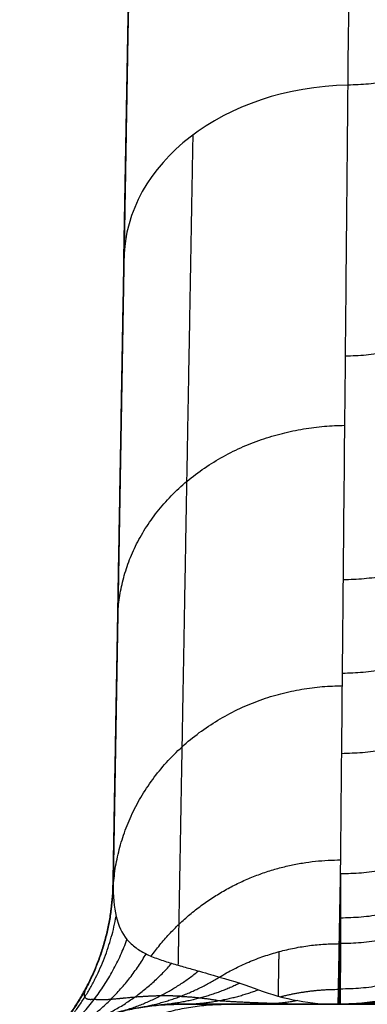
# Model space of a CAD drawing. Header units: millimetres. Extents: x -431 to 432, y -207 to 128.
# Tile 40 of 256: x -348.97 to -341.46, y 0 to 21.28. Entities that reach past the tile are written whole.
import ezdxf

# ---------------------------------------------------------------- set-up
doc = ezdxf.new("R2010")
doc.units = ezdxf.units.MM
doc.header["$MEASUREMENT"] = 0
doc.layers.add('Predefinito', color=7, linetype='Continuous', true_color=0x000000)

# ---------------------------------------------------------------- blocks, each defined once
blk = doc.blocks.new('Blocco 01')
at = {"layer": 'Predefinito'}
for p, q in [((-346.232, 43.99, -144.068), (-346.954, 2.607, -144.068)), ((-346.719, 16.126, -100.47), (-346.438, 32.216, -119.643)), ((-342.038, 1.311, -50.945), (-342.063, 1.311, -50.945)), ((-345.47, 0, 138.77), (-341.968, 0, 138.77))]:
    blk.add_line(p, q, dxfattribs=at)
at = {"layer": 'Predefinito', "extrusion": (-0.01122, -0.642817, 0.765938)}
blk.add_arc((-341.947, -56.879, -83.429), 5, 92.5333, 180, dxfattribs=at)
at = {"layer": 'Predefinito', "extrusion": (1, 0, 0)}
for centre, radius, start, end in [((81.147, -45.827, -342.049), 80, 183.66813, 188.68547), ((640, -10, -342.062), 640, 180, 183.668131)]:
    blk.add_arc(centre, radius, start, end, dxfattribs=at)
at = {"layer": 'Predefinito'}
for points, degree in [([(-346.213, 45.087, -210), (-346.584, 23.843, -210), (-346.955, 2.599, -210)], 2), ([(-341.873, 19.868, -97.259), (-341.826, 25.23, -103.651), (-341.778, 30.593, -110.044), (-341.731, 35.955, -116.437)], 3), ([(-342.035, 2.818, -62.093), (-342.036, 2.059, -58.438), (-342.037, 1.553, -54.723), (-342.038, 1.311, -50.945)], 3), ([(-346.955, 2.599, -210), (-346.955, 2.604, -166.045), (-346.954, 2.609, -122.091), (-346.954, 2.614, -78.136)], 3), ([(-342.087, 0, -10), (-342.087, 0, -23.658), (-342.079, 0.437, -37.316), (-342.063, 1.311, -50.945)], 3), ([(-342.038, 1.311, -50.945), (-342.041, 0.437, -37.311), (-342.044, 0, -23.662), (-342.048, 0, -10)], 3), ([(-344.657, 0.587, -50.995), (-344.353, 0.505, -46.783), (-344.06, 0.41, -42.56), (-343.812, 0.316, -38.321)], 3), ([(-343.812, 0.316, -38.321), (-343.259, 0.105, -28.885), (-342.674, 0, -19.443), (-342.087, 0, -10)], 3), ([(-345.548, 0, -38.115), (-345.797, 0, -42.328), (-346.092, -0.02, -46.528), (-346.398, -0.073, -50.724)], 3), ([(-342.087, 0, -10), (-343.262, 0, -19.369), (-344.435, 0, -28.738), (-345.548, 0, -38.115)], 3), ([(-342.048, 0, -10), (-342.067, 0, -10), (-342.087, 0, -10)], 2)]:
    blk.add_open_spline(points, degree=degree, dxfattribs=at)
for points, weights, degree in [([(-337.028, 23.697, -94.046), (-337.027, 19.982, -97.162), (-341.873, 19.868, -97.259)], [1, 0.717873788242, 1], 2), ([(-337.029, 18.205, -86.613), (-337.029, 14.091, -89.277), (-341.929, 14.009, -89.331)], [1, 0.714149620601, 1], 2), ([(-346.954, 2.614, -78.136), (-346.896, 5.948, -86.248), (-346.817, 10.488, -93.752), (-346.719, 16.126, -100.47)], [1, 0.992094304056, 0.992094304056, 1], 3), ([(-337.031, 13.673, -78.573), (-337.031, 9.225, -80.731), (-341.974, 9.175, -80.756)], [1, 0.711080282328, 1], 2), ([(-346.855, 8.315, -89.505), (-346.782, 12.467, -87.017), (-341.943, 12.517, -86.937)], [0.999999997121, 0.715940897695, 0.992967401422], 2), ([(-337.032, 11.777, -74.335), (-337.032, 7.187, -76.221), (-341.994, 7.152, -76.237)], [1, 0.709800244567, 1], 2), ([(-337.033, 10.151, -70.004), (-337.033, 5.44, -71.609), (-342.01, 5.418, -71.617)], [1, 0.708707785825, 1], 2), ([(-337.035, 7.714, -61.075), (-337.035, 2.818, -62.092), (-342.035, 2.818, -62.093)], [1, 0.707089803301, 0.99999986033], 2), ([(-346.954, 2.476, -77.387), (-346.733, 6.867, -75.626), (-341.996, 6.887, -75.584)], [0.987790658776, 0.720468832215, 0.997052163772], 2), ([(-342.037, 1.871, -56.565), (-337.037, 1.871, -56.564), (-337.037, 6.826, -55.893)], [1, 0.707095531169, 1], 2), ([(-337.038, 6.301, -50.624), (-337.038, 1.311, -50.944), (-342.038, 1.311, -50.945)], [1, 0.707101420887, 1], 2), ([(-337.043, 5.325, -30.322), (-337.043, 0.328, -30.482), (-342.043, 0.328, -30.483)], [1, 0.70710410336, 1], 2), ([(-337.082, 5, 134.56), (-337.082, -0.001, 134.56), (-342.082, 0, 134.559)], [1, 0.707077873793, 1.00005782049], 2), ([(-337.081, 5, 132.402), (-337.081, 0, 132.402), (-342.081, 0, 132.401)], [1, 0.707106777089, 1.00000000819], 2), ([(-337.081, 5, 133.481), (-337.081, 0, 133.481), (-342.081, 0, 133.48)], [1, 0.707106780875, 1.00000000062], 2), ([(-337.08, 5, 128.087), (-337.08, 0, 128.087), (-342.08, 0, 128.086)], [1, 0.707106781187, 1], 2), ([(-337.079, 5, 135.592), (-337.079, 0, 135.592), (-342.078, 0, 135.637)], [1, 0.707106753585, 1.0000000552], 2), ([(-337.072, 5, 136.083), (-337.072, 0, 136.083), (-342.071, 0, 136.175)], [1, 0.707102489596, 1.00000858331], 2), ([(-337.061, 5, 136.576), (-337.061, 0, 136.576), (-342.059, 0, 136.713)], [1, 0.707094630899, 1.00002430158], 2), ([(-337.048, 5, -9.999), (-337.048, 0, -9.999), (-342.048, 0, -10)], [0.999999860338, 0.707106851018, 1], 2), ([(-336.973, 5, 138.546), (-336.973, 0, 138.546), (-341.963, 0, 138.854)], [1, 0.707100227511, 1.00001310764], 2), ([(-336.818, 5, 140.504), (-336.818, 0, 140.504), (-341.795, 0, 140.984)], [1, 0.707107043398, 0.999999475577], 2), ([(-346.13, 1.039, -63.974), (-344.638, 3.121, -63.496), (-342.033, 3.121, -63.486)], [0.863876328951, 0.824155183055, 0.999783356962], 2), ([(-342.063, 1.311, -50.945), (-342.059, 1.551, -54.691), (-342.05, 2.055, -58.419), (-342.035, 2.818, -62.093)], [0.99999998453, 0.999999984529, 0.999999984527, 0.999999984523], 3), ([(-346.954, 2.607, -144.464), (-346.997, 0.148, -144.464), (-348.971, -1.319, -144.463)], [0.999999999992, 0.897336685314, 0.999999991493], 2), ([(-348.968, -1.309, -78.136), (-346.997, 0.158, -78.136), (-346.954, 2.614, -78.136)], [0.999999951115, 0.897481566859, 0.999999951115], 2), ([(-348.835, -1.21, -73.502), (-347.245, -0.043, -73.672), (-346.888, 1.901, -73.796)], [1, 0.92974774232, 0.999982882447], 2), ([(-348.422, -0.913, -68.904), (-347.178, -0.036, -69.178), (-346.654, 1.401, -69.404)], [0.999999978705, 0.955342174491, 1], 2), ([(-344.657, 0.587, -50.995), (-343.462, 1.311, -50.947), (-342.063, 1.311, -50.945)], [0.868178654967, 0.897330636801, 0.999999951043], 2), ([(-348, -0.645, -64.347), (-346.889, -0.019, -64.672), (-346.241, 1.09, -64.955)], [1, 0.967094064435, 1.00000001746], 2), ([(-343.371, 1.138, -50.958), (-343.378, 0.715, -44.371), (-343.384, 0.395, -37.778), (-343.388, 0.177, -31.181)], [0.915337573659, 0.915338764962, 0.915339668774, 0.915340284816], 3), ([(-347.44, -0.373, -59.829), (-346.418, 0.045, -60.145), (-345.689, 0.885, -60.429)], [1, 0.974625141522, 0.99999993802], 2), ([(-346.853, -0.174, -55.31), (-345.888, 0.087, -55.56), (-345.109, 0.721, -55.79)], [1, 0.979406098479, 0.999999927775], 2), ([(-346.398, -0.073, -50.724), (-345.464, 0.088, -50.864), (-344.657, 0.587, -50.995)], [1, 0.982137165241, 1], 2), ([(-344.214, 0.456, -44.668), (-345.039, 0.057, -44.551), (-345.952, -0.017, -44.426)], [1, 0.983343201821, 1], 2), ([(-347.507, 0.4, -210), (-347.507, 0.406, -166.048), (-347.506, 0.412, -122.093), (-347.505, 0.418, -78.136)], [0.948596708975, 0.948644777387, 0.948692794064, 0.948740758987], 3), ([(-345.548, 0, -38.115), (-344.651, 0, -38.221), (-343.812, 0.316, -38.321)], [1, 0.984094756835, 1], 2), ([(-343.339, 0.163, -30.366), (-342.72, 0.324, -30.361), (-342.081, 0.324, -30.36)], [0.917822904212, 0.950296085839, 0.999999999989], 2), ([(-348.477, -0.927, 135.334), (-347.175, 0, 135.328), (-345.577, 0, 135.321)], [0.999984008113, 0.952512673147, 0.999999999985], 2), ([(-348.476, -0.927, 129.897), (-347.175, 0, 129.897), (-345.576, 0, 129.898)], [0.99999999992, 0.952525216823, 1.00000000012], 2), ([(-348.474, -0.926, 120.256), (-347.172, 0, 120.256), (-345.575, 0, 120.257)], [1, 0.952561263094, 1], 2), ([(-345.496, 0.173, -50.862), (-345.199, 0.161, -46.66), (-344.91, 0.126, -42.447), (-344.665, 0.08, -38.22)], [0.991068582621, 0.991562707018, 0.991856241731, 0.992047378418], 3), ([(-344.665, 0.08, -38.22), (-343.847, 0.027, -28.812), (-342.968, 0, -19.406), (-342.087, 0, -10)], [0.992047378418, 0.992047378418, 1, 1], 3), ([(-342.962, 0.079, -24.163), (-343.393, 0, -24.053), (-343.841, 0, -24.055)], [1, 0.992047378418, 1], 2), ([(-348.471, -0.927, 135.963), (-347.169, 0, 135.945), (-345.571, 0, 135.923)], [0.999982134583, 0.952510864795, 0.999999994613], 2), ([(-348.463, -0.924, 81.693), (-347.163, 0, 81.693), (-345.568, 0, 81.693)], [0.999999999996, 0.952705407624, 1.00000000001], 2), ([(-348.443, -0.928, 137.221), (-347.141, 0, 137.179), (-345.543, 0, 137.127)], [1, 0.952496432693, 0.999999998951], 2), ([(-347.376, -0.928, 147.257), (-346.095, 0, 147.024), (-344.521, 0, 146.738)], [1.00000147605, 0.952451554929, 1.000000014], 2)]:
    blk.add_rational_spline(points, weights, degree=degree, dxfattribs=at)
for points, knots in [([(-342.035, 2.818, -62.093), (-342.029, 3.491, -65.331), (-342.02, 4.359, -68.506), (-342.005, 5.948, -73.173), (-342, 6.526, -74.713), (-341.988, 7.778, -77.761), (-341.981, 8.455, -79.273), (-341.961, 10.615, -83.723), (-341.946, 12.227, -86.581), (-341.912, 15.791, -92.082), (-341.893, 17.742, -94.725), (-341.873, 19.868, -97.259)], [0, 0, 0, 0, 0.00983891, 0.00983891, 0.01475836, 0.01475836, 0.01967781, 0.01967781, 0.02951672, 0.02951672, 0.03935562, 0.03935562, 0.03935562, 0.03935562]), ([(-348.974, -1.328, -210), (-348.826, -1.219, -210), (-348.683, -1.099, -210), (-348.407, -0.843, -210), (-348.275, -0.705, -210), (-348.027, -0.414, -210), (-347.91, -0.26, -210), (-347.695, 0.061, -210), (-347.596, 0.228, -210), (-347.418, 0.573, -210), (-347.34, 0.751, -210), (-347.204, 1.113, -210), (-347.147, 1.297, -210), (-347.055, 1.669, -210), (-347.02, 1.856, -210), (-346.971, 2.229, -210), (-346.958, 2.415, -210), (-346.955, 2.599, -210)], [0, 0, 0, 0, 0.000568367, 0.000568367, 0.001136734, 0.001136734, 0.001705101, 0.001705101, 0.002273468, 0.002273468, 0.002841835, 0.002841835, 0.003410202, 0.003410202, 0.003978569, 0.003978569, 0.004546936, 0.004546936, 0.004546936, 0.004546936]), ([(-346.954, 2.614, -78.136), (-346.959, 2.342, -76.698), (-346.937, 2.104, -75.251), (-346.839, 1.698, -72.339), (-346.763, 1.532, -70.878), (-346.654, 1.401, -69.404)], [0, 0, 0, 0, 0.004408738, 0.004408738, 0.008821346, 0.008821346, 0.008821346, 0.008821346]), ([(-346.654, 1.401, -69.404), (-346.597, 1.333, -68.627), (-346.531, 1.273, -67.851), (-346.386, 1.167, -66.303), (-346.305, 1.121, -65.531), (-346.134, 1.038, -63.992), (-346.042, 1.002, -63.222), (-345.851, 0.935, -61.685), (-345.753, 0.904, -60.919), (-345.556, 0.846, -59.396), (-345.457, 0.818, -58.631), (-345.264, 0.765, -57.101), (-345.171, 0.739, -56.337), (-344.998, 0.69, -54.817), (-344.917, 0.666, -54.052), (-344.773, 0.623, -52.523), (-344.71, 0.604, -51.758), (-344.657, 0.587, -50.995)], [0.00874054, 0.00874054, 0.00874054, 0.00874054, 0.01105769, 0.01105769, 0.01337481, 0.01337481, 0.01568399, 0.01568399, 0.01799144, 0.01799144, 0.02029824, 0.02029824, 0.02260279, 0.02260279, 0.02491491, 0.02491491, 0.02722593, 0.02722593, 0.02722593, 0.02722593]), ([(-345.548, 0, -38.115), (-345.556, 0, 9.936), (-345.565, 0, 63.993), (-345.575, 0, 121.053), (-345.577, 0, 130.438), (-345.577, 0, 133.816), (-345.577, 0, 134.567), (-345.578, 0, 134.942), (-345.573, 0, 136.069), (-345.557, 0, 136.819), (-345.469, 0, 139.071), (-345.359, 0, 140.572), (-345.115, 0, 142.824), (-345.021, 0, 143.574), (-344.805, 0, 145.075), (-344.684, 0, 145.826), (-344.282, 0, 148.071), (-343.964, 0, 149.55), (-342.86, 0, 153.935), (-341.93, 0, 156.79), (-340.241, 0, 160.968), (-339.629, 0, 162.344), (-338.637, 0, 164.381), (-338.294, 0, 165.055), (-337.583, 0, 166.396), (-337.214, 0, 167.063), (-335.318, 0, 170.357), (-333.628, 0, 172.872), (-330.835, 0, 176.467), (-329.858, 0, 177.639), (-327.835, 0, 179.899), (-326.788, 0, 180.988), (-323.547, 0, 184.136), (-321.252, 0, 186.077), (-317.608, 0, 188.754), (-316.36, 0, 189.608), (-314.437, 0, 190.827), (-313.786, 0, 191.224), (-312.476, 0, 191.991), (-311.817, 0, 192.362), (-308.494, 0, 194.158), (-305.758, 0, 195.399), (-300.134, 0, 197.5), (-297.246, 0, 198.36), (-292.796, 0, 199.354), (-291.296, 0, 199.634), (-289.026, 0, 199.977), (-288.265, 0, 200.079), (-287.119, 0, 200.211), (-286.736, 0, 200.252), (-285.968, 0, 200.326), (-285.583, 0, 200.359), (-279.031, 0, 200.908), (-273.002, 0, 201.912), (-261.204, 0, 204.849), (-255.435, 0, 206.781), (-246.981, 0, 210.392), (-244.196, 0, 211.715), (-240.072, 0, 213.886), (-238.702, 0, 214.643), (-236.005, 0, 216.207), (-234.676, 0, 217.014), (-230.745, 0, 219.513), (-228.201, 0, 221.28), (-224.497, 0, 224.081), (-223.281, 0, 225.039), (-221.486, 0, 226.515), (-220.893, 0, 227.013), (-219.715, 0, 228.022), (-219.126, 0, 228.527), (-213.81, 0, 233.046), (-209.001, 0, 236.952), (-201.663, 0, 242.645), (-199.196, 0, 244.515), (-194.22, 0, 248.2), (-191.711, 0, 250.015), (-184.139, 0, 255.366), (-179.026, 0, 258.809), (-163.5, 0, 268.774), (-152.898, 0, 274.932), (-140.69, 0, 281.32), (-139.33, 0, 282.022), (-136.598, 0, 283.405), (-135.227, 0, 284.086), (-131.098, 0, 286.099), (-128.323, 0, 287.4), (-119.937, 0, 291.179), (-114.261, 0, 293.535), (-105.617, 0, 296.819), (-102.714, 0, 297.872), (-96.865, 0, 299.894), (-93.917, 0, 300.863), (-85.017, 0, 303.638), (-79.055, 0, 305.3), (-61.083, 0, 309.728), (-48.988, 0, 311.938), (-24.575, 0, 314.902), (-12.257, 0, 315.655), (0.177, 0, 315.65)], [0.014286, 0.014286, 0.014286, 0.014286, 0.1584361, 0.1764549, 0.1854643, 0.1865905, 0.1865905, 0.1877167, 0.1877167, 0.189969, 0.189969, 0.1944737, 0.1944737, 0.196726, 0.196726, 0.1989784, 0.1989784, 0.2034831, 0.2034831, 0.2124925, 0.2124925, 0.2169972, 0.2169972, 0.2192495, 0.2192495, 0.2215019, 0.2215019, 0.2305112, 0.2305112, 0.2350159, 0.2350159, 0.2395206, 0.2395206, 0.24853, 0.24853, 0.2530347, 0.2530347, 0.2552871, 0.2552871, 0.2575394, 0.2575394, 0.2665488, 0.2665488, 0.2755582, 0.2755582, 0.2800629, 0.2800629, 0.2823152, 0.2823152, 0.2834414, 0.2834414, 0.2845676, 0.2845676, 0.3025863, 0.3025863, 0.3206051, 0.3206051, 0.3296145, 0.3296145, 0.3341192, 0.3341192, 0.3386239, 0.3386239, 0.3476333, 0.3476333, 0.352138, 0.352138, 0.3543903, 0.3543903, 0.3566427, 0.3566427, 0.3746614, 0.3746614, 0.3836708, 0.3836708, 0.3926802, 0.3926802, 0.410699, 0.410699, 0.4467365, 0.4467365, 0.4512412, 0.4512412, 0.4557459, 0.4557459, 0.4647553, 0.4647553, 0.4827741, 0.4827741, 0.4917835, 0.4917835, 0.5007928, 0.5007928, 0.5188116, 0.5188116, 0.5548492, 0.5548492, 0.5908867, 0.5908867, 0.5908867, 0.5908867]), ([(0.177, 0, 312.182), (-11.498, 0, 312.186), (-23.075, 0, 311.513), (-46.041, 0, 308.864), (-57.429, 0, 306.887), (-74.368, 0, 302.928), (-79.99, 0, 301.442), (-91.185, 0, 298.131), (-96.707, 0, 296.323), (-113.043, 0, 290.45), (-123.632, 0, 285.939), (-136.498, 0, 279.573), (-139.051, 0, 278.261), (-144.13, 0, 275.582), (-146.656, 0, 274.216), (-154.194, 0, 270.037), (-159.164, 0, 267.144), (-168.995, 0, 261.142), (-173.856, 0, 258.033), (-181.064, 0, 253.206), (-183.453, 0, 251.57), (-188.203, 0, 248.242), (-190.565, 0, 246.549), (-197.596, 0, 241.398), (-202.21, 0, 237.865), (-209.02, 0, 232.418), (-211.272, 0, 230.577), (-214.622, 0, 227.78), (-215.734, 0, 226.842), (-217.395, 0, 225.424), (-217.945, 0, 224.948), (-219.055, 0, 224.006), (-219.614, 0, 223.541), (-224.682, 0, 219.403), (-229.444, 0, 216.067), (-235.722, 0, 212.332), (-236.997, 0, 211.605), (-239.567, 0, 210.203), (-240.86, 0, 209.529), (-244.76, 0, 207.585), (-247.389, 0, 206.395), (-255.363, 0, 203.128), (-260.793, 0, 201.354), (-271.875, 0, 198.603), (-277.527, 0, 197.624), (-283.657, 0, 197.027), (-284.018, 0, 196.993), (-284.741, 0, 196.93), (-285.103, 0, 196.9), (-286.187, 0, 196.803), (-286.907, 0, 196.727), (-289.055, 0, 196.462), (-290.473, 0, 196.235), (-293.283, 0, 195.687), (-294.675, 0, 195.365), (-297.418, 0, 194.63), (-298.771, 0, 194.217), (-302.775, 0, 192.847), (-305.372, 0, 191.755), (-309.158, 0, 189.849), (-310.401, 0, 189.17), (-312.238, 0, 188.081), (-312.847, 0, 187.706), (-314.048, 0, 186.937), (-314.64, 0, 186.543), (-317.561, 0, 184.528), (-319.77, 0, 182.773), (-323.933, 0, 178.975), (-325.887, 0, 176.933), (-328.165, 0, 174.195), (-328.614, 0, 173.637), (-329.487, 0, 172.511), (-329.912, 0, 171.942), (-331.157, 0, 170.216), (-331.945, 0, 169.042), (-334.182, 0, 165.451), (-335.507, 0, 162.965), (-337.24, 0, 159.095), (-337.776, 0, 157.781), (-338.514, 0, 155.775), (-338.749, 0, 155.099), (-339.194, 0, 153.745), (-339.405, 0, 153.067), (-340.398, 0, 149.662), (-340.999, 0, 146.907), (-341.618, 0, 142.726), (-341.777, 0, 141.325), (-342, 0, 138.506), (-342.065, 0, 137.088), (-342.085, 0, 134.95), (-342.082, 0, 134.235), (-342.081, 0, 132.807), (-342.081, 0, 130.665), (-342.069, 0, 82.825), (-342.058, 0, 35.698), (-342.048, 0, -10)], [0, 0, 0, 0, 0.0346623, 0.0346623, 0.0693246, 0.0693246, 0.0866557, 0.0866557, 0.1039868, 0.1039868, 0.1386491, 0.1386491, 0.1473147, 0.1473147, 0.1559803, 0.1559803, 0.1733114, 0.1733114, 0.1906426, 0.1906426, 0.1993081, 0.1993081, 0.2079737, 0.2079737, 0.2253048, 0.2253048, 0.2339704, 0.2339704, 0.2383032, 0.2383032, 0.2404696, 0.2404696, 0.242636, 0.242636, 0.2599671, 0.2599671, 0.2642999, 0.2642999, 0.2686327, 0.2686327, 0.2772983, 0.2772983, 0.2946294, 0.2946294, 0.3119605, 0.3119605, 0.3130437, 0.3130437, 0.3141269, 0.3141269, 0.3162933, 0.3162933, 0.3206261, 0.3206261, 0.3249589, 0.3249589, 0.3292917, 0.3292917, 0.3379573, 0.3379573, 0.34229, 0.34229, 0.3444564, 0.3444564, 0.3466228, 0.3466228, 0.3552884, 0.3552884, 0.363954, 0.363954, 0.3661204, 0.3661204, 0.3682867, 0.3682867, 0.3726195, 0.3726195, 0.3812851, 0.3812851, 0.3856179, 0.3856179, 0.3877843, 0.3877843, 0.3899507, 0.3899507, 0.3986162, 0.3986162, 0.402949, 0.402949, 0.4072818, 0.4072818, 0.4094482, 0.4094482, 0.4116146, 0.4159474, 0.5545965, 0.5545965, 0.5545965, 0.5545965])]:
    blk.add_open_spline(points, degree=3, knots=knots, dxfattribs=at)
for points, weights, knots in [([(-345.231, 18.79, -98.212), (-345.28, 16.021, -94.915), (-345.325, 13.513, -91.396), (-345.404, 9.086, -84.008), (-345.438, 7.166, -80.137), (-345.495, 3.96, -72.142), (-345.518, 2.676, -68.017), (-345.541, 1.39, -62.339), (-345.546, 1.097, -60.852), (-345.551, 0.845, -59.358)], [0.855908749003, 0.856012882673, 0.856107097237, 0.856273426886, 0.856345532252, 0.856465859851, 0.856514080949, 0.856562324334, 0.856573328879, 0.856582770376], [0, 0, 0, 0, 13.491224, 13.491224, 26.982448, 26.982448, 40.473672, 40.473672, 45.219318, 45.219318, 45.219318, 45.219318]), ([(-347.362, 0.107, -69.165), (-347.476, 0.089, -70.672), (-347.541, 0.107, -72.172), (-347.587, 0.211, -75.163), (-347.567, 0.298, -76.657), (-347.505, 0.418, -78.136)], [0.977671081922, 0.973888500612, 0.969653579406, 0.960085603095, 0.954753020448, 0.948740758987], [0, 0, 0, 0, 4.633747, 4.633747, 9.267494, 9.267494, 9.267494, 9.267494]), ([(-345.496, 0.173, -50.862), (-345.606, 0.179, -52.45), (-345.76, 0.184, -54.013), (-346.111, 0.179, -57.099), (-346.306, 0.168, -58.624), (-346.679, 0.136, -61.653), (-346.858, 0.116, -63.161), (-347.156, 0.092, -66.167), (-347.277, 0.089, -67.669), (-347.362, 0.107, -69.165)], [0.991068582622, 0.990765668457, 0.990317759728, 0.989088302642, 0.988309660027, 0.98631545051, 0.985100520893, 0.981993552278, 0.980099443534, 0.977671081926], [0, 0, 0, 0, 4.635381, 4.635381, 9.270763, 9.270763, 13.906144, 13.906144, 18.541526, 18.541526, 18.541526, 18.541526])]:
    blk.add_rational_spline(points, weights, degree=3, knots=knots, dxfattribs=at)

msp = doc.modelspace()

# ---------------------------------------------------------------- block references
at = {"layer": 'Predefinito'}
msp.add_blockref('Blocco 01', (0, 0), dxfattribs=at)

doc.saveas('drawing.dxf')
